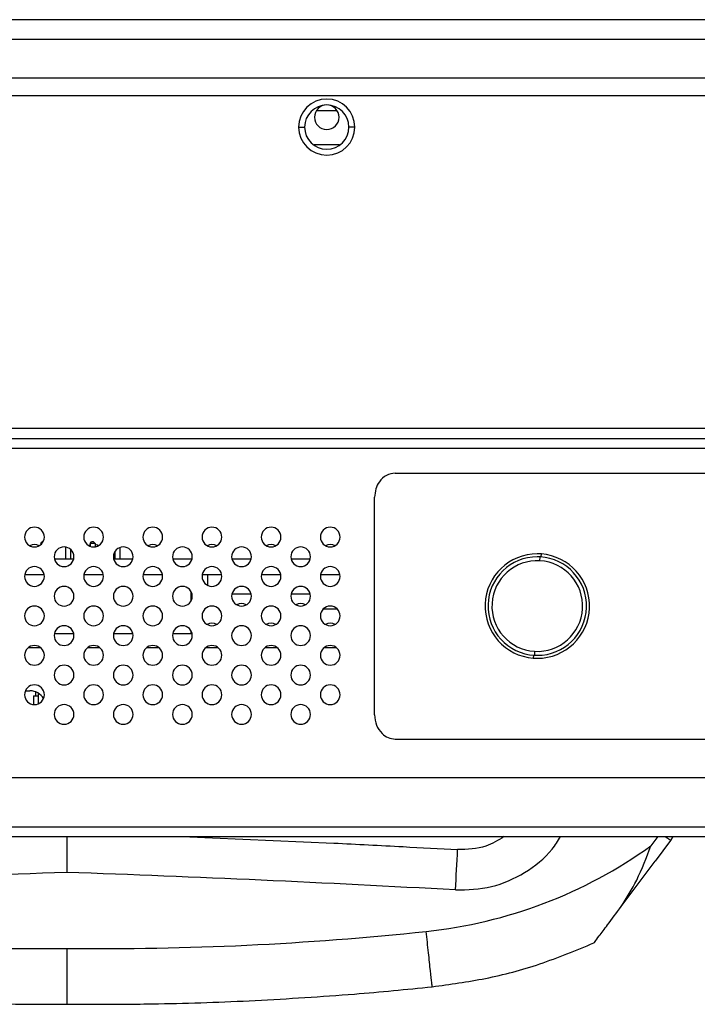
# Model space of a CAD drawing. Header units: millimetres. Extents: x 0 to 1118, y 0 to 864.
# Tile 5 of 256: x 164 to 178, y 213 to 233. Entities that reach past the tile are written whole.
import ezdxf

# ---------------------------------------------------------------- set-up
doc = ezdxf.new("R2010")
doc.units = ezdxf.units.MM

msp = doc.modelspace()

# ---------------------------------------------------------------- linework, layer by layer
at = {"color": 7, "linetype": 'Continuous', "lineweight": 25}
for p, q in [((467.2914, 232.5106), (136.1986, 232.5106)), ((467.2914, 232.1106), (136.1986, 232.1106)), ((137.3469, 231.3306), (466.1363, 231.3306)), ((137.3469, 230.9706), (197.0846, 230.9706)), ((170.014, 230.6706), (170.4168, 230.6706)), ((169.6458, 230.3306), (169.7658, 230.3306)), ((170.7858, 230.3306), (170.6658, 230.3306)), ((170.4714, 229.9706), (169.961, 229.9706)), ((197.6846, 224.2106), (142.2525, 224.2106)), ((142.2525, 224.0106), (197.6846, 224.0106)), ((202.9866, 223.8106), (153.7466, 223.8106)), ((171.6058, 223.3106), (197.1675, 223.3106)), ((171.1866, 218.4026), (171.1866, 222.8186)), ((164.4155, 221.8806), (164.4455, 221.9106)), ((164.4155, 221.8806), (164.4455, 221.9106)), ((164.4155, 221.8806), (164.4155, 221.8576)), ((164.4155, 221.8806), (164.4155, 221.8806)), ((164.4155, 221.8806), (164.4155, 221.8576)), ((164.4386, 221.8806), (164.4155, 221.8806)), ((164.4455, 221.9106), (164.4455, 221.9106)), ((164.4598, 221.9106), (164.4455, 221.9106)), ((164.9155, 221.8085), (164.9155, 221.5706)), ((164.9155, 221.8085), (164.9155, 221.5706)), ((165.4155, 221.8806), (165.4455, 221.9106)), ((165.4155, 221.8806), (165.4455, 221.9106)), ((165.4155, 221.8806), (165.4155, 221.8237)), ((165.5155, 221.8806), (165.4155, 221.8806)), ((165.4155, 221.8806), (165.4155, 221.8237)), ((165.4155, 221.8806), (165.4155, 221.8806)), ((165.4855, 221.9106), (165.4455, 221.9106)), ((165.4455, 221.9106), (165.4455, 221.9106)), ((165.5155, 221.8806), (165.4855, 221.9106)), ((165.5155, 221.8806), (165.5155, 221.8127)), ((165.0155, 221.7636), (165.0155, 221.5706)), ((165.9155, 221.714), (165.9155, 221.5706)), ((165.9155, 221.714), (165.9155, 221.5706)), ((166.0155, 221.7975), (166.0155, 221.5706)), ((174.5408, 221.529), (174.5455, 221.6089)), ((174.5643, 221.6076), (174.569, 221.6674)), ((164.6907, 221.5706), (165.0826, 221.5706)), ((165.8907, 221.5706), (166.2826, 221.5706)), ((167.0907, 221.5706), (167.4826, 221.5706)), ((168.2907, 221.5706), (168.6826, 221.5706)), ((169.4907, 221.5706), (169.8826, 221.5706)), ((164.0907, 221.2506), (164.4826, 221.2506)), ((165.2907, 221.2506), (165.6826, 221.2506)), ((166.4907, 221.2506), (166.8826, 221.2506)), ((167.6907, 221.2506), (168.0826, 221.2506)), ((167.8005, 221.0301), (167.8005, 221.2506)), ((167.8005, 221.0301), (167.8005, 221.2506)), ((168.8907, 221.2506), (169.2826, 221.2506)), ((170.0907, 221.2506), (170.4826, 221.2506)), ((167.8005, 221.0411), (167.7898, 221.0356)), ((167.4655, 220.7211), (167.4655, 220.9001)), ((168.6826, 220.8506), (168.2907, 220.8506)), ((169.8826, 220.8506), (169.4907, 220.8506)), ((170.4295, 220.5506), (170.1438, 220.5506)), ((164.6907, 220.0506), (165.0826, 220.0506)), ((165.8907, 220.0506), (166.2826, 220.0506)), ((167.0907, 220.0506), (167.4655, 220.0506)), ((167.4655, 220.0506), (167.4655, 220.1001)), ((164.1666, 219.7706), (164.4066, 219.7706)), ((165.3666, 219.7706), (165.6066, 219.7706)), ((166.5666, 219.7706), (166.8066, 219.7706)), ((167.7666, 219.7706), (168.0066, 219.7706)), ((168.9666, 219.7706), (169.2066, 219.7706)), ((170.1666, 219.7706), (170.4066, 219.7706)), ((174.409, 219.6136), (174.4043, 219.5538)), ((174.4325, 219.6922), (174.4278, 219.6123)), ((164.1033, 218.8906), (164.1946, 218.8906)), ((164.3166, 218.7906), (164.3166, 218.8664)), ((164.3686, 218.6282), (164.3686, 218.8391)), ((164.2686, 218.7906), (164.2686, 218.6114)), ((164.2686, 218.7906), (164.2728, 218.7906)), ((164.2728, 218.7906), (164.3686, 218.7906)), ((171.6058, 217.9106), (197.1675, 217.9106)), ((153.2266, 217.1306), (201.2866, 217.1306)), ((153.0266, 216.1306), (201.4866, 216.1306)), ((153.0266, 215.9306), (201.4866, 215.9306)), ((167.2806, 215.9306), (170.3573, 215.7994)), ((177.1914, 215.8538), (176.8753, 215.4354)), ((177.2393, 215.9306), (177.1914, 215.8538)), ((176.4928, 214.9164), (176.8753, 215.4354)), ((176.4928, 214.9164), (176.8753, 215.4354)), ((176.1888, 214.5105), (176.4928, 214.9164))]:
    msp.add_line(p, q, dxfattribs=at)
at = {"color": 8, "linetype": 'Continuous', "lineweight": 25}
for p, q in [((164.2728, 218.6111), (164.2728, 218.7906)), ((176.9326, 215.9306), (176.7911, 215.7417))]:
    msp.add_line(p, q, dxfattribs=at)
at = {"color": 7, "linetype": 'Continuous', "lineweight": 25, "flags": 128}
for points in [[(165.4155, 221.8475), (165.4101, 221.8454), (165.3898, 221.8356)], [(165.5834, 221.8356), (165.5632, 221.8454), (165.5155, 221.8585)]]:
    msp.add_lwpolyline(points, dxfattribs=at)
at = {"color": 7, "linetype": 'Continuous', "lineweight": 25}
for centre, radius, start, end in [((170.2158, 230.3306), 0.57, 0, 180), ((170.2158, 230.3306), 0.45, 0, 180), ((170.2158, 230.5306), 0.25, 0, 180), ((170.2158, 230.5306), 0.25, 180, 0), ((170.2158, 230.3306), 0.57, 180, 0), ((170.2158, 230.3306), 0.45, 180, 0), ((164.2866, 222.0106), 0.2, 0, 180), ((165.4866, 222.0106), 0.2, 0, 180), ((166.6866, 222.0106), 0.2, 0, 180), ((167.8866, 222.0106), 0.2, 0, 180), ((169.0866, 222.0106), 0.2, 0, 180), ((170.2866, 222.0106), 0.2, 0, 180), ((164.2866, 222.0106), 0.2, 180, 0), ((165.4866, 222.0106), 0.2, 180, 0), ((166.6866, 222.0106), 0.2, 180, 0), ((167.8866, 222.0106), 0.2, 180, 0), ((169.0866, 222.0106), 0.2, 180, 0), ((170.2866, 222.0106), 0.2, 180, 0), ((164.2866, 221.6606), 0.2, 61.04498, 118.95502), ((164.8866, 221.6106), 0.2, 0, 180), ((166.0866, 221.6106), 0.2, 0, 180), ((166.6866, 221.6606), 0.2, 61.04498, 118.95502), ((167.2866, 221.6106), 0.2, 0, 180), ((167.8866, 221.6606), 0.2, 61.04498, 118.95502), ((168.4866, 221.6106), 0.2, 0, 180), ((169.0866, 221.6606), 0.2, 61.04498, 118.95502), ((169.6866, 221.6106), 0.2, 0, 180), ((170.2866, 221.6606), 0.2, 61.04498, 118.95502), ((164.8866, 221.6106), 0.2, 180, 0), ((166.0866, 221.6106), 0.2, 180, 0), ((167.2866, 221.6106), 0.2, 180, 0), ((168.4866, 221.6106), 0.2, 180, 0), ((169.6866, 221.6106), 0.2, 180, 0), ((174.4866, 220.6106), 1.06, 90.01237, 265.54448), ((174.4866, 220.6106), 1, 90, 266.62749), ((174.4866, 220.6106), 1.06, 85.54448, 90.01237), ((174.4866, 220.6106), 1, 86.62749, 90), ((174.4866, 220.6106), 1, 270, 86.62749), ((174.4866, 220.6106), 1.06, 270.01237, 85.54448), ((164.2866, 221.2106), 0.2, 0, 180), ((165.4866, 221.2106), 0.2, 0, 180), ((166.6866, 221.2106), 0.2, 0, 180), ((167.8866, 221.2106), 0.2, 0, 180), ((169.0866, 221.2106), 0.2, 0, 180), ((170.2866, 221.2106), 0.2, 0, 180), ((174.4866, 220.6106), 0.92, 86.62749, 266.62749), ((174.4866, 220.6106), 0.92, 266.62749, 86.62749), ((164.2866, 221.2106), 0.2, 180, 0), ((165.4866, 221.2106), 0.2, 180, 0), ((166.6866, 221.2106), 0.2, 180, 0), ((167.8866, 221.2106), 0.2, 180, 0), ((169.0866, 221.2106), 0.2, 180, 0), ((170.2866, 221.2106), 0.2, 180, 0), ((164.8866, 220.8106), 0.2, 0, 180), ((166.0866, 220.8106), 0.2, 0, 180), ((167.2866, 220.8106), 0.2, 0, 180), ((168.4866, 220.8106), 0.2, 0, 180), ((169.6866, 220.8106), 0.2, 0, 180), ((164.8866, 220.8106), 0.2, 180, 0), ((166.0866, 220.8106), 0.2, 180, 0), ((167.2866, 220.8106), 0.2, 180, 0), ((168.4866, 220.8106), 0.2, 180, 0), ((169.6866, 220.8106), 0.2, 180, 0), ((164.2866, 220.4106), 0.2, 0, 180), ((165.4866, 220.4106), 0.2, 0, 180), ((166.6866, 220.4106), 0.2, 0, 180), ((167.8866, 220.4106), 0.2, 0, 180), ((168.4866, 220.4606), 0.2, 61.04498, 118.95502), ((169.0866, 220.4106), 0.2, 0, 180), ((169.6866, 220.4606), 0.2, 61.04498, 118.95502), ((170.2866, 220.4106), 0.2, 0, 180), ((164.2866, 220.4106), 0.2, 180, 0), ((165.4866, 220.4106), 0.2, 180, 0), ((166.6866, 220.4106), 0.2, 180, 0), ((167.8866, 220.4106), 0.2, 180, 0), ((169.0866, 220.4106), 0.2, 180, 0), ((170.2866, 220.4106), 0.2, 180, 0), ((164.8866, 220.0106), 0.2, 0, 180), ((166.0866, 220.0106), 0.2, 0, 180), ((167.2866, 220.0106), 0.2, 0, 180), ((167.8866, 220.0606), 0.2, 61.04498, 118.95502), ((168.4866, 220.0106), 0.2, 0, 180), ((169.0866, 220.0606), 0.2, 61.04498, 118.95502), ((169.6866, 220.0106), 0.2, 0, 180), ((170.2866, 220.0606), 0.2, 61.04498, 118.95502), ((164.8866, 220.0106), 0.2, 180, 0), ((166.0866, 220.0106), 0.2, 180, 0), ((167.2866, 220.0106), 0.2, 180, 0), ((168.4866, 220.0106), 0.2, 180, 0), ((169.6866, 220.0106), 0.2, 180, 0), ((164.2866, 219.6106), 0.2, 0, 180), ((165.4866, 219.6106), 0.2, 0, 180), ((166.6866, 219.6106), 0.2, 0, 180), ((167.8866, 219.6106), 0.2, 0, 180), ((169.0866, 219.6106), 0.2, 0, 180), ((170.2866, 219.6106), 0.2, 0, 180), ((164.2866, 219.6106), 0.2, 180, 0), ((165.4866, 219.6106), 0.2, 180, 0), ((166.6866, 219.6106), 0.2, 180, 0), ((167.8866, 219.6106), 0.2, 180, 0), ((169.0866, 219.6106), 0.2, 180, 0), ((170.2866, 219.6106), 0.2, 180, 0), ((174.4866, 220.6106), 1, 266.62749, 270), ((164.8866, 219.2106), 0.2, 0, 180), ((166.0866, 219.2106), 0.2, 0, 180), ((167.2866, 219.2106), 0.2, 0, 180), ((168.4866, 219.2106), 0.2, 0, 180), ((169.6866, 219.2106), 0.2, 0, 180), ((174.4866, 220.6106), 1.06, 265.54448, 270.01237), ((164.8866, 219.2106), 0.2, 180, 0), ((166.0866, 219.2106), 0.2, 180, 0), ((167.2866, 219.2106), 0.2, 180, 0), ((168.4866, 219.2106), 0.2, 180, 0), ((169.6866, 219.2106), 0.2, 180, 0), ((164.2866, 218.8106), 0.2, 0, 180), ((165.4866, 218.8106), 0.2, 0, 180), ((166.6866, 218.8106), 0.2, 0, 180), ((167.8866, 218.8106), 0.2, 0, 180), ((169.0866, 218.8106), 0.2, 0, 180), ((170.2866, 218.8106), 0.2, 0, 180), ((164.2866, 218.8106), 0.2, 180, 0), ((164.1946, 218.5706), 0.32, 30.37345, 90), ((165.4866, 218.8106), 0.2, 180, 0), ((166.6866, 218.8106), 0.2, 180, 0), ((167.8866, 218.8106), 0.2, 180, 0), ((169.0866, 218.8106), 0.2, 180, 0), ((170.2866, 218.8106), 0.2, 180, 0), ((164.8866, 218.4106), 0.2, 0, 180), ((166.0866, 218.4106), 0.2, 0, 180), ((167.2866, 218.4106), 0.2, 0, 180), ((168.4866, 218.4106), 0.2, 0, 180), ((169.6866, 218.4106), 0.2, 0, 180), ((164.8866, 218.4106), 0.2, 180, 0), ((166.0866, 218.4106), 0.2, 180, 0), ((167.2866, 218.4106), 0.2, 180, 0), ((168.4866, 218.4106), 0.2, 180, 0), ((169.6866, 218.4106), 0.2, 180, 0), ((171.2314, 223.4942), 9.54, 276.03236, 305.6464), ((22.3352, 223.434), 150.7364, 356.734635, 357.046565), ((172.8703, 215.6675), 0.001, 355.27119, 11.0728), ((178.1847, -164.4199), 379.856, 91.997962, 93.188646), ((151.6981, -164.4199), 379.856, 86.8114, 88.002038), ((164.2814, 276.7835), 63.1259, 263.968879, 270.599063), ((165.6014, 276.7835), 63.1259, 269.400937, 276.031118), ((164.2814, 276.814), 64.286, 270.17306, 270.588244), ((165.6014, 276.814), 64.286, 269.411756, 270.312136), ((165.6014, 276.814), 64.286, 270.312136, 270.544937), ((165.6014, 276.814), 64.286, 270.544937, 271.068775), ((165.6014, 276.814), 64.286, 271.068775, 272.819697)]:
    msp.add_arc(centre, radius, start, end, dxfattribs=at)
for points, knots in [([(171.6058, 223.3106), (171.5429, 223.3005), (171.4153, 223.2799), (171.2815, 223.1458), (171.2011, 222.9876), (171.1916, 222.8761), (171.1866, 222.8186)], [0, 0, 0, 0, 0.2627181, 0.5326022, 0.7588319, 1, 1, 1, 1]), ([(171.1866, 218.4026), (171.1945, 218.33), (171.2095, 218.1904), (171.3188, 218.0296), (171.4567, 217.9291), (171.5562, 217.9167), (171.6058, 217.9106)], [0, 0, 0, 0, 0.3033475, 0.5836914, 0.7925792, 1, 1, 1, 1]), ([(164.9414, 215.9306), (164.9414, 215.9158), (164.9414, 215.8759), (164.9414, 215.7471), (164.9414, 215.5207), (164.9414, 215.3104), (164.9414, 215.2052)], [0, 0, 0, 0, 0.1093604, 0.2938344, 0.646846, 1, 1, 1, 1]), ([(173.8113, 215.9306), (173.6918, 215.8568), (173.4062, 215.6803), (173.068, 215.6724), (172.8713, 215.6677)], [0, 0, 0, 0, 0.4183236, 1, 1, 1, 1]), ([(170.3573, 215.7994), (170.8267, 215.776), (171.6648, 215.734), (172.5026, 215.688), (172.8713, 215.6677)], [0, 0, 0, 0, 0.55999982, 1, 1, 1, 1]), ([(176.1888, 214.5105), (176.2985, 214.686), (176.5347, 215.0642), (176.7017, 215.5054), (176.7911, 215.7417)], [0, 0, 0, 0, 0.464292, 1, 1, 1, 1]), ([(175.6369, 213.7736), (175.642, 213.7804), (175.6533, 213.7955), (175.7508, 213.9256), (175.9292, 214.1639), (176.093, 214.3826), (176.1888, 214.5105)], [0, 0, 0, 0, 0.1583049, 0.3523115, 0.6215821, 1, 1, 1, 1]), ([(164.9414, 213.6611), (164.9414, 213.5668), (164.9414, 213.3914), (164.9413, 213.1123), (164.9415, 212.8236), (164.9414, 212.5801), (164.9414, 212.5473), (164.9414, 212.5314)], [0, 0, 0, 0, 0.158543, 0.2949934, 0.5008197, 0.757173, 1, 1, 1, 1]), ([(172.3556, 212.8838), (172.7171, 212.9333), (173.4545, 213.0342), (174.5578, 213.3283), (175.2727, 213.6233), (175.6369, 213.7736)], [0, 0, 0, 0, 0.3205553, 0.653889, 1, 1, 1, 1]), ([(157.5272, 212.8838), (158.8218, 212.7669), (161.1336, 212.558), (163.4544, 212.5374), (164.4756, 212.5283)], [0, 0, 0, 0, 0.5599862, 1, 1, 1, 1]), ([(168.7639, 212.6058), (169.4354, 212.6442), (170.6345, 212.7127), (171.8297, 212.8315), (172.3556, 212.8838)], [0, 0, 0, 0, 0.5599956, 1, 1, 1, 1])]:
    msp.add_open_spline(points, degree=3, knots=knots, dxfattribs=at)
at = {"color": 8, "linetype": 'Continuous', "lineweight": 25}
for points, knots in [([(172.8268, 214.848), (173.0733, 214.8558), (173.5658, 214.8714), (174.245, 215.1776), (174.7204, 215.55), (174.9055, 215.8437), (174.9603, 215.9306)], [0, 0, 0, 0, 0.2927992, 0.5851577, 0.8772655, 1, 1, 1, 1]), ([(177.1914, 215.8538), (177.185, 215.8579), (177.172, 215.8661), (177.1308, 215.8952), (177.0957, 215.9209), (177.0824, 215.9306)], [0, 0, 0, 0, 0.3830226, 0.7660452, 1, 1, 1, 1])]:
    msp.add_open_spline(points, degree=3, knots=knots, dxfattribs=at)
at = {"color": 7, "linetype": 'Continuous', "lineweight": 25}
msp.add_open_spline([(172.3556, 212.8838), (172.3534, 212.9005), (172.3491, 212.934), (172.3207, 213.1922), (172.2809, 213.5625), (172.2494, 213.8589), (172.2337, 214.007)], degree=3, dxfattribs=at)

doc.saveas('drawing.dxf')
